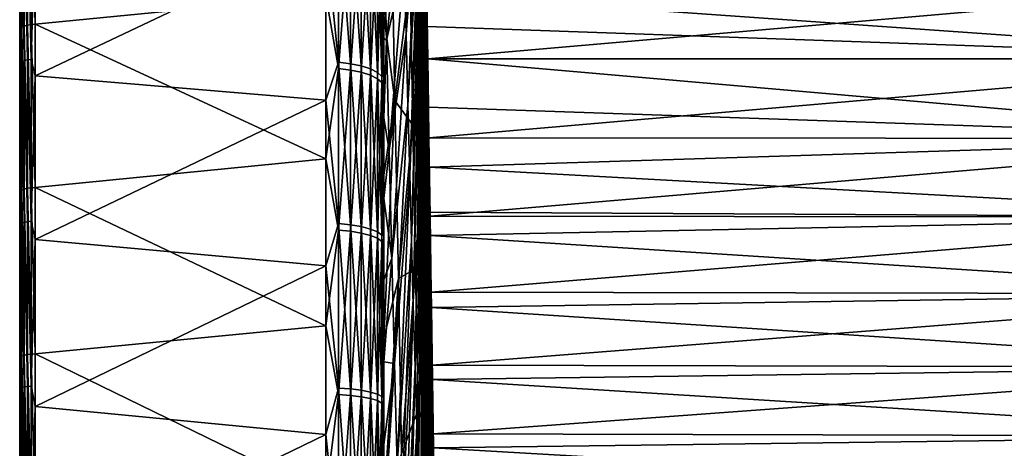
# Model space of a CAD drawing. Header units: metres. Extents: x 59 to 125, y -85 to 130.
# Tile 95 of 125: x 59 to 92, y 15 to 29. Entities that reach past the tile are written whole.
import ezdxf

# ---------------------------------------------------------------- set-up
doc = ezdxf.new("R2010")
doc.units = ezdxf.units.M
doc.layers.add('solid_20664500_510', color=7, linetype='CONTINUOUS')

msp = doc.modelspace()

# ---------------------------------------------------------------- linework, layer by layer
at = {"layer": 'solid_20664500_510'}
for points in [[(59, -84.409424, -3.91487), (59, 84.322739, -2.001503), (59, 84.13282, -6)], [(59, -84.156242, 7.616004), (59, 84.13282, 6), (59, 84.322739, 2.001503)], [(59, -84.47979, 1.854876), (59, 84.322739, 2.001503), (59, 84.322739, -2.001503)], [(59, -84.409424, -3.91487), (59, -84.47979, 1.854876), (59, 84.322739, -2.001503)], [(59, -84.47979, 1.854876), (59, -84.156242, 7.616004), (59, 84.322739, 2.001503)], [(59, -84.156242, 7.616004), (59, 84.286781, 6), (59, 84.13282, 6)], [(59, -84.156242, 7.616004), (59, 83.689125, 11.679234), (59, 84.286781, 6)], [(59, -83.945496, -9.666027), (59, -84.409424, -3.91487), (59, 84.13282, -6)], [(59, 83.761658, -11.147238), (59, -83.945496, -9.666027), (59, 84.13282, -6)], [(59, 83.761658, -11.147238), (59, -83.090202, -15.371926), (59, -83.945496, -9.666027)], [(59, 83.761658, -11.147238), (59, 82.92157, -16.257021), (59, -83.090202, -15.371926)], [(59, -83.440323, 13.341345), (59, 82.708145, 17.310068), (59, 83.689125, 11.679234)], [(59, -84.156242, 7.616004), (59, -83.440323, 13.341345), (59, 83.689125, 11.679234)], [(59, 82.92157, -16.257021), (59, -81.84742, -21.006577), (59, -83.090202, -15.371926)], [(59, 82.92157, -16.257021), (59, 81.770096, -21.305588), (59, -81.84742, -21.006577)], [(59, -82.335411, 19.004166), (59, 81.348839, 22.861376), (59, 82.708145, 17.310068)], [(59, -83.440323, 13.341345), (59, -82.335411, 19.004166), (59, 82.708145, 17.310068)], [(59, 81.770096, -21.305588), (59, 80.311546, -26.27416), (59, -81.84742, -21.006577)], [(59, -80.846519, 24.578777), (59, 79.617401, 28.308084), (59, 81.348839, 22.861376)], [(59, -82.335411, 19.004166), (59, -80.846519, 24.578777), (59, 81.348839, 22.861376)], [(59, 80.311546, -26.27416), (59, -80.222954, -26.543423), (59, -81.84742, -21.006577)], [(59, 80.311546, -26.27416), (59, 78.551414, -31.144053), (59, -80.222954, -26.543423)], [(59, -78.980637, 30.038904), (59, 77.521919, 33.624859), (59, 79.617401, 28.308084)], [(59, -80.846519, 24.578777), (59, -78.980637, 30.038904), (59, 79.617401, 28.308084)], [(59, 78.551414, -31.144053), (59, -78.22448, -31.95636), (59, -80.222954, -26.543423)], [(59, 78.551414, -31.144053), (59, 76.496223, -35.897137), (59, -78.22448, -31.95636)], [(59, -76.746338, 35.359219), (59, 75.071724, 38.788055), (59, 77.521919, 33.624859)], [(59, -78.980637, 30.038904), (59, -76.746338, 35.359219), (59, 77.521919, 33.624859)], [(59, 76.496223, -35.897137), (59, -75.861443, -37.219902), (59, -78.22448, -31.95636)], [(59, 76.496223, -35.897137), (59, 74.155876, -40.511539), (59, -75.861443, -37.219902)], [(59, -74.155876, 40.511539), (59, 72.277977, 43.774075), (59, 75.071724, 38.788055)], [(59, -76.746338, 35.359219), (59, -74.155876, 40.511539), (59, 75.071724, 38.788055)], [(59, 74.155876, -40.511539), (59, -73.144615, -42.310078), (59, -75.861443, -37.219902)], [(59, 74.155876, -40.511539), (59, 71.219978, -45.475151), (59, -73.144615, -42.310078)], [(59, -71.250259, 45.427689), (59, 69.153564, 48.559875), (59, 72.277977, 43.774075)], [(59, -74.155876, 40.511539), (59, -71.250259, 45.427689), (59, 72.277977, 43.774075)], [(59, 71.219978, -45.475151), (59, -70.086571, -47.203266), (59, -73.144615, -42.310078)], [(59, 71.219978, -45.475151), (59, 67.950287, -50.229824), (59, -70.086571, -47.203266)], [(59, -68.016273, 50.14043), (59, 65.712936, 53.123337), (59, 69.153564, 48.559875)], [(59, -71.250259, 45.427689), (59, -68.016273, 50.14043), (59, 69.153564, 48.559875)], [(59, 67.950287, -50.229824), (59, -66.701706, -51.876377), (59, -70.086571, -47.203266)], [(59, 67.950287, -50.229824), (59, 64.363892, -54.750031), (59, -66.701706, -51.876377)], [(59, -64.471306, 54.623505), (59, 61.971931, 57.44352), (59, 65.712936, 53.123337)], [(59, -68.016273, 50.14043), (59, -64.471306, 54.623505), (59, 65.712936, 53.123337)], [(59, 64.363892, -54.750031), (59, -63.006004, -56.307388), (59, -66.701706, -51.876377)], [(59, 64.363892, -54.750031), (59, 60.477467, -59.014866), (59, -63.006004, -56.307388)], [(59, -60.63142, 58.856682), (59, 57.947212, 61.501198), (59, 61.971931, 57.44352)], [(59, -64.471306, 54.623505), (59, -60.63142, 58.856682), (59, 61.971931, 57.44352)], [(59, 60.477467, -59.014866), (59, -59.016754, -60.475624), (59, -63.006004, -56.307388)], [(59, 60.477467, -59.014866), (59, 56.309353, -63.00425), (59, -59.016754, -60.475624)], [(59, -56.514511, 62.82029), (59, 53.65723, 65.277695), (59, 57.947212, 61.501198)], [(59, -60.63142, 58.856682), (59, -56.514511, 62.82029), (59, 57.947212, 61.501198)], [(59, 56.309353, -63.00425), (59, -54.752045, -64.362175), (59, -59.016754, -60.475624)], [(59, 56.309353, -63.00425), (59, 51.87846, -66.700089), (59, -54.752045, -64.362175)], [(59, -52.138897, 66.496712), (59, 49.121811, 68.755539), (59, 53.65723, 65.277695)], [(59, -56.514511, 62.82029), (59, -52.138897, 66.496712), (59, 53.65723, 65.277695)], [(59, 51.87846, -66.700089), (59, -50.23188, -67.948761), (59, -54.752045, -64.362175)], [(59, 51.87846, -66.700089), (59, 47.205452, -70.085098), (59, -50.23188, -67.948761)], [(59, -47.52454, 69.869118), (59, 44.361935, 71.918686), (59, 49.121811, 68.755539)], [(59, -52.138897, 66.496712), (59, -47.52454, 69.869118), (59, 49.121811, 68.755539)], [(59, 47.205452, -70.085098), (59, -45.477566, -71.21846), (59, -50.23188, -67.948761)], [(59, 47.205452, -70.085098), (59, 42.312355, -73.143295), (59, -45.477566, -71.21846)], [(59, -42.692741, 72.921921), (59, 39.399311, 74.752739), (59, 44.361935, 71.918686)], [(59, -47.52454, 69.869118), (59, -42.692741, 72.921921), (59, 44.361935, 71.918686)], [(59, 42.312355, -73.143295), (59, -40.511539, -74.155876), (59, -45.477566, -71.21846)], [(59, 42.312355, -73.143295), (59, 37.222267, -75.860275), (59, -40.511539, -74.155876)], [(72.420227, 29.230194, -36.59404), (72.390495, 30.25741, -37.289204), (72.451759, 39.968552, -21.834921)], [(72.449699, 28.252588, -35.830673), (72.420227, 29.230194, -36.59404), (72.451759, 39.968552, -21.834921)], [(72.478767, 27.329107, -35.002632), (72.449699, 28.252588, -35.830673), (72.451759, 39.968552, -21.834921)], [(72.507309, 26.464022, -34.113743), (72.478767, 27.329107, -35.002632), (72.451759, 39.968552, -21.834921)], [(72.535187, 25.661327, -33.168114), (72.507309, 26.464022, -34.113743), (72.451759, 39.968552, -21.834921)], [(72.562279, 24.924732, -32.170113), (72.535187, 25.661327, -33.168114), (72.451759, 39.968552, -21.834921)], [(72.588448, 24.257643, -31.124352), (72.562279, 24.924732, -32.170113), (72.451759, 39.968552, -21.834921)], [(72.613571, 23.663137, -30.035662), (72.588448, 24.257643, -31.124352), (72.451759, 39.968552, -21.834921)], [(72.485001, 37.722847, -22.923294), (72.613571, 23.663137, -30.035662), (72.451759, 39.968552, -21.834921)], [(59, -37.665852, 75.641006), (59, 34.256104, 77.245033), (59, 39.399311, 74.752739)], [(59, -42.692741, 72.921921), (59, -37.665852, 75.641006), (59, 39.399311, 74.752739)], [(72.485001, 37.722847, -22.923294), (72.519699, 35.379112, -23.781483), (72.613571, 23.663137, -30.035662)], [(59, 37.222267, -75.860275), (59, -35.356632, -76.747551), (59, -40.511539, -74.155876)], [(59, 37.222267, -75.860275), (59, 31.958797, -78.22348), (59, -35.356632, -76.747551)], [(72.519699, 35.379112, -23.781483), (72.63755, 23.143967, -28.909075), (72.613571, 23.663137, -30.035662)], [(72.519699, 35.379112, -23.781483), (72.555489, 32.961163, -24.400749), (72.63755, 23.143967, -28.909075)], [(71.87088, 31.261114, -57.393871), (72.271713, 34.764469, -39.328632), (71.930122, 28.831091, -56.71014)], [(71.930122, 28.831091, -56.71014), (72.271713, 34.764469, -39.328632), (72.301109, 33.588238, -38.935032)], [(59.017467, 29.005932, 79.505295), (59.017467, 34.313911, 77.362724), (59, 34.256104, 77.245033)], [(59.068981, 34.369583, 77.471954), (59.017467, 34.313911, 77.362724), (59.068981, 29.053814, 79.618141)], [(59.068981, 29.053814, 79.618141), (59.017467, 34.313911, 77.362724), (59.017467, 29.005932, 79.505295)], [(59.068981, 34.369583, 77.471954), (59.150913, 29.095722, 79.714127), (59.150913, 34.418167, 77.564766)], [(59.068981, 34.369583, 77.471954), (59.068981, 29.053814, 79.618141), (59.150913, 29.095722, 79.714127)], [(59.150913, 34.418167, 77.564766), (59.257481, 29.12871, 79.786484), (59.257481, 34.456242, 77.634605)], [(59.150913, 34.418167, 77.564766), (59.150913, 29.095722, 79.714127), (59.257481, 29.12871, 79.786484)], [(59.257481, 34.456242, 77.634605), (59.381157, 29.150452, 79.830101), (59.381157, 34.481117, 77.676544)], [(59.257481, 34.456242, 77.634605), (59.257481, 29.12871, 79.786484), (59.381157, 29.150452, 79.830101)], [(59.381157, 34.481117, 77.676544), (59.513088, 29.159464, 79.841881), (59.513088, 34.4911, 77.687607)], [(59.381157, 34.481117, 77.676544), (59.381157, 29.150452, 79.830101), (59.513088, 29.159464, 79.841881)], [(69.240135, 30.123787, 79.210617), (59.513088, 34.4911, 77.687607), (59.513088, 29.159464, 79.841881)], [(59, -32.466976, 78.013931), (59, 28.956034, 79.384026), (59, 34.256104, 77.245033)], [(59.017467, 29.005932, 79.505295), (59, 34.256104, 77.245033), (59, 28.956034, 79.384026)], [(59, -37.665852, 75.641006), (59, -32.466976, 78.013931), (59, 34.256104, 77.245033)], [(71.812714, 33.732517, -57.908451), (71.272011, 28.611952, -75.611366), (71.18586, 32.338051, -76.260597)], [(71.812714, 33.732517, -57.908451), (71.87088, 31.261114, -57.393871), (71.272011, 28.611952, -75.611366)], [(72.563255, 33.813007, -22.564222), (72.651413, 27.857508, -23.299995), (72.649307, 28, -23.299999)], [(72.62085, 30.170858, -22.897322), (72.651413, 27.857508, -23.299995), (72.563255, 33.813007, -22.564222)], [(72.563255, 33.813007, -22.564222), (72.649307, 28, -23.299999), (72.57251, 33.188309, -22.714922)], [(59.257481, 33.261692, -78.153854), (59.381157, 33.280655, -78.19841), (59.381157, 27.983257, -80.246689)], [(59.513088, 32.796207, -78.418167), (59.381157, 27.983257, -80.246689), (59.381157, 33.280655, -78.19841)], [(71.930122, 28.831091, -56.71014), (72.301109, 33.588238, -38.935032), (71.990158, 26.454008, -55.8605)], [(71.990158, 26.454008, -55.8605), (72.301109, 33.588238, -38.935032), (72.330803, 32.441479, -38.46241)], [(59.017467, 27.866474, -79.911797), (59, 31.958797, -78.22348), (59.017467, 33.141766, -77.87207)], [(59.017467, 33.141766, -77.87207), (59.068981, 33.189705, -77.984711), (59.068981, 27.906784, -80.02739)], [(59.017467, 27.866474, -79.911797), (59.017467, 33.141766, -77.87207), (59.068981, 27.906784, -80.02739)], [(59.068981, 33.189705, -77.984711), (59.150913, 33.230644, -78.080902), (59.150913, 27.941206, -80.126106)], [(59.068981, 27.906784, -80.02739), (59.068981, 33.189705, -77.984711), (59.150913, 27.941206, -80.126106)], [(59.150913, 33.230644, -78.080902), (59.257481, 33.261692, -78.153854), (59.257481, 27.967312, -80.200958)], [(59.150913, 27.941206, -80.126106), (59.150913, 33.230644, -78.080902), (59.257481, 27.967312, -80.200958)], [(59.257481, 27.967312, -80.200958), (59.257481, 33.261692, -78.153854), (59.381157, 27.983257, -80.246689)], [(69.664322, 27.885309, -79.965805), (69.240135, 32.049908, -78.45105), (69.664322, 33.164165, -77.924698)], [(69.664322, 32.958645, 78.011848), (69.240135, 30.123787, 79.210617), (69.664322, 27.674425, 80.039032)], [(69.664322, 33.164165, -77.924698), (70.06707, 33.106968, -77.790314), (70.06707, 27.837217, -79.827896)], [(69.664322, 27.885309, -79.965805), (69.664322, 33.164165, -77.924698), (70.06707, 27.837217, -79.827896)], [(69.664322, 32.958645, 78.011848), (69.664322, 27.674425, 80.039032), (70.06707, 32.901802, 77.877312)], [(70.06707, 33.106968, -77.790314), (70.429466, 33.017498, -77.580078), (70.429466, 27.761988, -79.61216)], [(70.06707, 27.837217, -79.827896), (70.06707, 33.106968, -77.790314), (70.429466, 27.761988, -79.61216)], [(70.429466, 33.017498, -77.580078), (70.734901, 32.899853, -77.303658), (70.734901, 27.663069, -79.328499)], [(70.429466, 27.761988, -79.61216), (70.429466, 33.017498, -77.580078), (70.734901, 27.663069, -79.328499)], [(72.555489, 32.961163, -24.400749), (72.660263, 22.702526, -27.749798), (72.63755, 23.143967, -28.909075)], [(72.555489, 32.961163, -24.400749), (72.592026, 30.493071, -24.774881), (72.660263, 22.702526, -27.749798)], [(72.57251, 33.188309, -22.714922), (72.649307, 28, -23.299999), (72.628662, 29.395132, -23.25787)], [(59.513088, 32.796207, -78.418167), (59.513088, 27.434885, -80.450775), (59.381157, 27.983257, -80.246689)], [(69.240135, 32.049908, -78.45105), (59.513088, 27.434885, -80.450775), (59.513088, 32.796207, -78.418167)], [(69.664322, 27.674425, 80.039032), (70.06707, 27.626699, 79.900993), (70.06707, 32.901802, 77.877312)], [(70.06707, 32.901802, 77.877312), (70.06707, 27.626699, 79.900993), (70.429466, 32.812885, 77.666847)], [(70.06707, 27.626699, 79.900993), (70.429466, 27.552038, 79.685066), (70.429466, 32.812885, 77.666847)], [(70.429466, 32.812885, 77.666847), (70.429466, 27.552038, 79.685066), (70.734901, 32.695972, 77.390114)], [(70.429466, 27.552038, 79.685066), (70.734901, 27.453867, 79.401138), (70.734901, 32.695972, 77.390114)], [(70.734901, 32.899853, -77.303658), (70.969337, 32.759438, -76.973724), (70.969337, 27.545002, -78.989922)], [(70.734901, 27.663069, -79.328499), (70.734901, 32.899853, -77.303658), (70.969337, 27.545002, -78.989922)], [(70.734901, 32.695972, 77.390114), (70.734901, 27.453867, 79.401138), (70.969337, 32.556423, 77.059807)], [(70.969337, 32.759438, -76.973724), (71.122032, 32.602688, -76.605415), (71.122032, 27.413204, -78.611961)], [(70.969337, 27.545002, -78.989922), (70.969337, 32.759438, -76.973724), (71.122032, 27.413204, -78.611961)], [(70.734901, 27.453867, 79.401138), (70.969337, 27.336693, 79.062256), (70.969337, 32.556423, 77.059807)], [(70.969337, 32.556423, 77.059807), (70.969337, 27.336693, 79.062256), (71.122032, 32.400646, 76.691086)], [(70.969337, 27.336693, 79.062256), (71.122032, 27.205891, 78.683952), (71.122032, 32.400646, 76.691086)], [(71.185852, 28.696875, -77.704201), (71.122032, 27.413204, -78.611961), (71.122032, 32.602688, -76.605415)], [(71.185883, 31.33152, -76.678963), (71.185852, 28.696875, -77.704201), (71.122032, 32.602688, -76.605415)], [(71.185867, 29.463161, 77.416473), (71.122032, 32.400646, 76.691086), (71.122032, 27.205891, 78.683952)], [(71.272011, 28.611952, -75.611366), (71.185883, 31.33152, -76.678963), (71.18586, 32.338051, -76.260597)], [(71.558777, 26.604588, 68.874504), (71.439568, 32.619179, 69.557396), (71.185867, 29.463161, 77.416473)], [(72.066498, 30.660915, 50.905918), (71.439568, 32.619179, 69.557396), (71.558777, 26.604588, 68.874504)], [(71.990158, 26.454008, -55.8605), (72.330803, 32.441479, -38.46241), (72.050713, 24.141172, -54.848995)], [(72.050713, 24.141172, -54.848995), (72.330803, 32.441479, -38.46241), (72.360641, 31.329489, -37.912956)], [(69.240135, 32.049908, -78.45105), (69.240135, 26.621502, -80.455322), (59.513088, 27.434885, -80.450775)], [(69.664322, 27.885309, -79.965805), (69.240135, 26.621502, -80.455322), (69.240135, 32.049908, -78.45105)], [(59, 31.958797, -78.22348), (59, -30.03651, -78.981544), (59, -35.356632, -76.747551)], [(59, 31.958797, -78.22348), (59, 26.545925, -80.22213), (59, -30.03651, -78.981544)], [(59.017467, 27.866474, -79.911797), (59, 26.545925, -80.22213), (59, 31.958797, -78.22348)], [(71.272011, 28.611952, -75.611366), (71.185852, 28.696875, -77.704201), (71.185883, 31.33152, -76.678963)], [(72.050713, 24.141172, -54.848995), (72.360641, 31.329489, -37.912956), (72.111481, 21.903584, -53.680439)], [(72.111481, 21.903584, -53.680439), (72.360641, 31.329489, -37.912956), (72.390495, 30.25741, -37.289204)], [(71.87088, 31.261114, -57.393871), (71.360283, 24.931269, -74.702293), (71.272011, 28.611952, -75.611366)], [(71.87088, 31.261114, -57.393871), (71.930122, 28.831091, -56.71014), (71.360283, 24.931269, -74.702293)], [(72.160423, 25.783794, 50.114491), (72.066498, 30.660915, 50.905918), (71.558777, 26.604588, 68.874504)], [(72.160423, 25.783794, 50.114491), (72.478874, 30.45723, 32.311218), (72.066498, 30.660915, 50.905918)], [(72.478874, 30.45723, 32.311218), (72.54821, 26.747589, 31.526745), (72.588463, 30.733776, 24.749474)], [(72.54821, 26.747589, 31.526745), (72.628922, 28, 24.9), (72.588463, 30.733776, 24.749474)], [(72.649307, 28, 23.299999), (72.588463, 30.733776, 24.749474), (72.628922, 28, 24.9)], [(72.649307, 28, 23.299999), (72.615196, 30.304451, 23.185768), (72.588463, 30.733776, 24.749474)], [(72.6138, 30.647049, 22.84717), (72.652985, 28, 23), (103.25, 30.670137, 22.844482)], [(72.6138, 30.647049, 22.84717), (72.615196, 30.304451, 23.185768), (72.649307, 28, 23.299999)], [(72.6138, 30.647049, 22.84717), (72.649307, 28, 23.299999), (72.652985, 28, 23)], [(72.62085, 30.170858, -22.897322), (103.25, 30.670137, -22.844482), (103.25, 28, -23)], [(72.652985, 28, 23), (103.25, 28, 23), (103.25, 30.670137, 22.844482)], [(72.160423, 25.783794, 50.114491), (72.54821, 26.747589, 31.526745), (72.478874, 30.45723, 32.311218)], [(72.592026, 30.493071, -24.774881), (72.681602, 22.340858, -26.563183), (72.660263, 22.702526, -27.749798)], [(72.592026, 30.493071, -24.774881), (72.628922, 28, -24.9), (72.681602, 22.340858, -26.563183)], [(72.651413, 27.857508, -23.299995), (72.628922, 28, -24.9), (72.592026, 30.493071, -24.774881)], [(72.649307, 28, -23.299999), (72.651413, 27.857508, -23.299995), (72.592026, 30.493071, -24.774881)], [(72.628662, 29.395132, -23.25787), (72.649307, 28, -23.299999), (72.592026, 30.493071, -24.774881)], [(69.240135, 24.648037, 81.081673), (69.240135, 30.123787, 79.210617), (59.513088, 29.159464, 79.841881)], [(69.664322, 27.674425, 80.039032), (69.240135, 30.123787, 79.210617), (69.240135, 24.648037, 81.081673)], [(72.111481, 21.903584, -53.680439), (72.390495, 30.25741, -37.289204), (72.172188, 19.751888, -52.36039)], [(72.172188, 19.751888, -52.36039), (72.390495, 30.25741, -37.289204), (72.420227, 29.230194, -36.59404)], [(72.636879, 29.087734, -22.974264), (72.651413, 27.857508, -23.299995), (72.62085, 30.170858, -22.897322)], [(72.636879, 29.087734, -22.974264), (72.62085, 30.170858, -22.897322), (103.25, 28, -23)], [(71.18586, 24.110891, 79.246872), (71.185867, 29.463161, 77.416473), (71.122032, 27.205891, 78.683952)], [(71.558777, 26.604588, 68.874504), (71.185867, 29.463161, 77.416473), (71.18586, 24.110891, 79.246872)], [(59.017467, 23.565264, 81.284157), (59.017467, 29.005932, 79.505295), (59, 28.956034, 79.384026)], [(59.068981, 29.053814, 79.618141), (59.017467, 29.005932, 79.505295), (59.068981, 23.60512, 81.400063)], [(59.068981, 23.60512, 81.400063), (59.017467, 29.005932, 79.505295), (59.017467, 23.565264, 81.284157)], [(59.068981, 29.053814, 79.618141), (59.150913, 23.640148, 81.498756), (59.150913, 29.095722, 79.714127)], [(59.068981, 29.053814, 79.618141), (59.068981, 23.60512, 81.400063), (59.150913, 23.640148, 81.498756)], [(59.150913, 29.095722, 79.714127), (59.257481, 23.667885, 81.573257), (59.257481, 29.12871, 79.786484)], [(59.150913, 29.095722, 79.714127), (59.150913, 23.640148, 81.498756), (59.257481, 23.667885, 81.573257)], [(59.257481, 29.12871, 79.786484), (59.381157, 23.686378, 81.618309), (59.381157, 29.150452, 79.830101)], [(59.257481, 29.12871, 79.786484), (59.257481, 23.667885, 81.573257), (59.381157, 23.686378, 81.618309)], [(59.381157, 29.150452, 79.830101), (59.513088, 23.694372, 81.630737), (59.513088, 29.159464, 79.841881)], [(59.381157, 29.150452, 79.830101), (59.381157, 23.686378, 81.618309), (59.513088, 23.694372, 81.630737)], [(69.240135, 24.648037, 81.081673), (59.513088, 29.159464, 79.841881), (59.513088, 23.694372, 81.630737)], [(72.172188, 19.751888, -52.36039), (72.420227, 29.230194, -36.59404), (72.232544, 17.696318, -50.895126)], [(72.232544, 17.696318, -50.895126), (72.420227, 29.230194, -36.59404), (72.449699, 28.252588, -35.830673)], [(72.636879, 29.087734, -22.974264), (72.652985, 28, -23), (72.651413, 27.857508, -23.299995)], [(72.636879, 29.087734, -22.974264), (103.25, 28, -23), (72.652985, 28, -23)], [(59, -27.119261, 80.030136), (59, 23.523594, 81.159828), (59, 28.956034, 79.384026)], [(59.017467, 23.565264, 81.284157), (59, 28.956034, 79.384026), (59, 23.523594, 81.159828)], [(59, -32.466976, 78.013931), (59, -27.119261, 80.030136), (59, 28.956034, 79.384026)], [(71.185852, 28.696875, -77.704201), (71.185875, 26.027752, -78.63784), (71.122032, 27.413204, -78.611961)], [(71.272011, 28.611952, -75.611366), (71.185875, 26.027752, -78.63784), (71.185852, 28.696875, -77.704201)], [(71.930122, 28.831091, -56.71014), (71.449951, 21.322075, -73.54155), (71.360283, 24.931269, -74.702293)], [(71.930122, 28.831091, -56.71014), (71.990158, 26.454008, -55.8605), (71.449951, 21.322075, -73.54155)], [(71.360283, 24.931269, -74.702293), (71.185875, 26.027752, -78.63784), (71.272011, 28.611952, -75.611366)], [(72.232544, 17.696318, -50.895126), (72.449699, 28.252588, -35.830673), (72.292252, 15.746651, -49.291615)], [(72.292252, 15.746651, -49.291615), (72.449699, 28.252588, -35.830673), (72.478767, 27.329107, -35.002632)], [(59.017467, 22.466726, -81.59462), (59, 26.545925, -80.22213), (59.017467, 27.866474, -79.911797)], [(59.017467, 27.866474, -79.911797), (59.068981, 27.906784, -80.02739), (59.068981, 22.499226, -81.712646)], [(59.017467, 22.466726, -81.59462), (59.017467, 27.866474, -79.911797), (59.068981, 22.499226, -81.712646)], [(59.068981, 27.906784, -80.02739), (59.150913, 27.941206, -80.126106), (59.150913, 22.526978, -81.813438)], [(59.068981, 22.499226, -81.712646), (59.068981, 27.906784, -80.02739), (59.150913, 22.526978, -81.813438)], [(59.150913, 27.941206, -80.126106), (59.257481, 27.967312, -80.200958), (59.257481, 22.548023, -81.889877)], [(59.150913, 22.526978, -81.813438), (59.150913, 27.941206, -80.126106), (59.257481, 22.548023, -81.889877)], [(59.257481, 27.967312, -80.200958), (59.381157, 27.983257, -80.246689), (59.381157, 22.560879, -81.936562)], [(59.257481, 22.548023, -81.889877), (59.257481, 27.967312, -80.200958), (59.381157, 22.560879, -81.936562)], [(59.513088, 27.434885, -80.450775), (59.381157, 22.560879, -81.936562), (59.381157, 27.983257, -80.246689)], [(69.664322, 22.481911, -81.649765), (69.240135, 26.621502, -80.455322), (69.664322, 27.885309, -79.965805)], [(69.664322, 27.885309, -79.965805), (70.06707, 27.837217, -79.827896), (70.06707, 22.443138, -81.508949)], [(69.664322, 22.481911, -81.649765), (69.664322, 27.885309, -79.965805), (70.06707, 22.443138, -81.508949)], [(70.06707, 27.837217, -79.827896), (70.429466, 27.761988, -79.61216), (70.429466, 22.382486, -81.288673)], [(70.06707, 22.443138, -81.508949), (70.06707, 27.837217, -79.827896), (70.429466, 22.382486, -81.288673)], [(70.429466, 27.761988, -79.61216), (70.734901, 27.663069, -79.328499), (70.734901, 22.302734, -80.999039)], [(70.429466, 22.382486, -81.288673), (70.429466, 27.761988, -79.61216), (70.734901, 22.302734, -80.999039)], [(72.54821, 26.747589, 31.526745), (72.613281, 23.100794, 30.488337), (72.628922, 28, 24.9)], [(72.613281, 23.100794, 30.488337), (72.651428, 26.479511, 24.853552), (72.628922, 28, 24.9)], [(72.628922, 28, -24.9), (72.651421, 26.479986, -24.853582), (72.681602, 22.340858, -26.563183)], [(72.651413, 27.857508, -23.299995), (72.651421, 26.479986, -24.853582), (72.628922, 28, -24.9)], [(72.651634, 27.842949, 23.2995), (72.628922, 28, 24.9), (72.651428, 26.479511, 24.853552)], [(72.651634, 27.842949, 23.2995), (72.649307, 28, 23.299999), (72.628922, 28, 24.9)], [(72.652985, 28, 23), (72.649307, 28, 23.299999), (72.651634, 27.842949, 23.2995)], [(72.652985, 28, -23), (72.681198, 25.84557, -23.199978), (72.651413, 27.857508, -23.299995)], [(72.681198, 25.84557, -23.199978), (72.651421, 26.479986, -24.853582), (72.651413, 27.857508, -23.299995)], [(72.687737, 25.403719, 23.154903), (72.651634, 27.842949, 23.2995), (72.651428, 26.479511, 24.853552)], [(72.652985, 28, 23), (72.651634, 27.842949, 23.2995), (72.687737, 25.403719, 23.154903)], [(72.676888, 26.385069, -22.943233), (72.681198, 25.84557, -23.199978), (72.652985, 28, -23)], [(72.692162, 25.352798, 22.847151), (72.652985, 28, 23), (72.687737, 25.403719, 23.154903)], [(103.25, 25.329863, -22.844482), (72.652985, 28, -23), (103.25, 28, -23)], [(72.676888, 26.385069, -22.943233), (72.652985, 28, -23), (103.25, 25.329863, -22.844482)], [(72.692162, 25.352798, 22.847151), (103.25, 28, 23), (72.652985, 28, 23)], [(72.692162, 25.352798, 22.847151), (103.25, 25.329863, 22.844482), (103.25, 28, 23)], [(59.513088, 27.434885, -80.450775), (59.513088, 21.948727, -82.117317), (59.381157, 22.560879, -81.936562)], [(69.240135, 26.621502, -80.455322), (59.513088, 21.948727, -82.117317), (59.513088, 27.434885, -80.450775)], [(69.664322, 27.674425, 80.039032), (69.240135, 24.648037, 81.081673), (69.664322, 22.266607, 81.70874)], [(69.664322, 27.674425, 80.039032), (69.664322, 22.266607, 81.70874), (70.06707, 27.626699, 79.900993)], [(69.664322, 22.266607, 81.70874), (70.06707, 22.228207, 81.567825), (70.06707, 27.626699, 79.900993)], [(70.06707, 27.626699, 79.900993), (70.06707, 22.228207, 81.567825), (70.429466, 27.552038, 79.685066)], [(70.06707, 22.228207, 81.567825), (70.429466, 22.168135, 81.347389), (70.429466, 27.552038, 79.685066)], [(70.429466, 27.552038, 79.685066), (70.429466, 22.168135, 81.347389), (70.734901, 27.453867, 79.401138)], [(70.429466, 22.168135, 81.347389), (70.734901, 22.089148, 81.057541), (70.734901, 27.453867, 79.401138)], [(70.734901, 27.663069, -79.328499), (70.969337, 27.545002, -78.989922), (70.969337, 22.207546, -80.653328)], [(70.734901, 22.302734, -80.999039), (70.734901, 27.663069, -79.328499), (70.969337, 22.207546, -80.653328)], [(70.734901, 27.453867, 79.401138), (70.734901, 22.089148, 81.057541), (70.969337, 27.336693, 79.062256)], [(70.969337, 27.545002, -78.989922), (71.122032, 27.413204, -78.611961), (71.122032, 22.101286, -80.267418)], [(70.969337, 22.207546, -80.653328), (70.969337, 27.545002, -78.989922), (71.122032, 22.101286, -80.267418)], [(71.185867, 23.328932, -79.480537), (71.122032, 22.101286, -80.267418), (71.122032, 27.413204, -78.611961)], [(71.185875, 26.027752, -78.63784), (71.185867, 23.328932, -79.480537), (71.122032, 27.413204, -78.611961)], [(70.734901, 22.089148, 81.057541), (70.969337, 21.994871, 80.711586), (70.969337, 27.336693, 79.062256)], [(70.969337, 27.336693, 79.062256), (70.969337, 21.994871, 80.711586), (71.122032, 27.205891, 78.683952)], [(70.969337, 21.994871, 80.711586), (71.122032, 21.889629, 80.325394), (71.122032, 27.205891, 78.683952)], [(71.18586, 24.110891, 79.246872), (71.122032, 27.205891, 78.683952), (71.122032, 21.889629, 80.325394)], [(72.292252, 15.746651, -49.291615), (72.478767, 27.329107, -35.002632), (72.351036, 13.912161, -47.557484)], [(72.351036, 13.912161, -47.557484), (72.478767, 27.329107, -35.002632), (72.507309, 26.464022, -34.113743)], [(72.249214, 20.970976, 48.996296), (72.54821, 26.747589, 31.526745), (72.160423, 25.783794, 50.114491)], [(72.249214, 20.970976, 48.996296), (72.613281, 23.100794, 30.488337), (72.54821, 26.747589, 31.526745)], [(59, 26.545925, -80.22213), (59, -24.576248, -80.84729), (59, -30.03651, -78.981544)], [(59, 26.545925, -80.22213), (59, 21.009127, -81.846764), (59, -24.576248, -80.84729)], [(59.017467, 22.466726, -81.59462), (59, 21.009127, -81.846764), (59, 26.545925, -80.22213)], [(69.240135, 26.621502, -80.455322), (69.240135, 21.068975, -82.08448), (59.513088, 21.948727, -82.117317)], [(69.664322, 22.481911, -81.649765), (69.240135, 21.068975, -82.08448), (69.240135, 26.621502, -80.455322)], [(71.558777, 26.604588, 68.874504), (71.18586, 24.110891, 79.246872), (71.18586, 18.64603, 80.70768)], [(71.672195, 20.648092, 67.796013), (71.558777, 26.604588, 68.874504), (71.18586, 18.64603, 80.70768)], [(71.990158, 26.454008, -55.8605), (71.540581, 17.801552, -72.134666), (71.449951, 21.322075, -73.54155)], [(71.990158, 26.454008, -55.8605), (72.050713, 24.141172, -54.848995), (71.540581, 17.801552, -72.134666)], [(72.160423, 25.783794, 50.114491), (71.558777, 26.604588, 68.874504), (71.672195, 20.648092, 67.796013)], [(72.351036, 13.912161, -47.557484), (72.507309, 26.464022, -34.113743), (72.408615, 12.201573, -45.700985)], [(72.408615, 12.201573, -45.700985), (72.507309, 26.464022, -34.113743), (72.535187, 25.661327, -33.168114)], [(72.613281, 23.100794, 30.488337), (72.66954, 25.256048, 24.748343), (72.651428, 26.479511, 24.853552)], [(72.651421, 26.479986, -24.853582), (72.670174, 25.21327, -24.743568), (72.681602, 22.340858, -26.563183)], [(72.71814, 23.349871, -22.831282), (72.670174, 25.21327, -24.743568), (72.651421, 26.479986, -24.853582)], [(72.681198, 25.84557, -23.199978), (72.71814, 23.349871, -22.831282), (72.651421, 26.479986, -24.853582)], [(72.687737, 25.403719, 23.154903), (72.651428, 26.479511, 24.853552), (72.66954, 25.256048, 24.748343)], [(72.676888, 26.385069, -22.943233), (72.71814, 23.349871, -22.831282), (72.681198, 25.84557, -23.199978)], [(72.706673, 24.372501, -22.712139), (72.71814, 23.349871, -22.831282), (72.676888, 26.385069, -22.943233)], [(72.706673, 24.372501, -22.712139), (72.676888, 26.385069, -22.943233), (103.25, 25.329863, -22.844482)], [(71.360283, 24.931269, -74.702293), (71.185867, 23.328932, -79.480537), (71.185875, 26.027752, -78.63784)], [(72.249214, 20.970976, 48.996296), (72.160423, 25.783794, 50.114491), (71.672195, 20.648092, 67.796013)], [(72.408615, 12.201573, -45.700985), (72.535187, 25.661327, -33.168114), (72.464714, 10.623026, -43.730946)], [(72.464714, 10.623026, -43.730946), (72.535187, 25.661327, -33.168114), (72.562279, 24.924732, -32.170113)], [(72.7257, 22.83923, 22.721317), (72.687737, 25.403719, 23.154903), (72.66954, 25.256048, 24.748343)], [(72.692162, 25.352798, 22.847151), (72.687737, 25.403719, 23.154903), (72.7257, 22.83923, 22.721317)], [(72.613281, 23.100794, 30.488337), (72.709663, 22.545151, 24.29516), (72.66954, 25.256048, 24.748343)], [(72.7257, 22.83923, 22.721317), (72.66954, 25.256048, 24.748343), (72.709663, 22.545151, 24.29516)], [(72.670174, 25.21327, -24.743568), (72.701477, 22.060633, -25.354717), (72.681602, 22.340858, -26.563183)], [(72.670174, 25.21327, -24.743568), (72.710907, 22.461422, -24.276205), (72.701477, 22.060633, -25.354717)], [(72.75544, 20.829746, -22.169281), (72.710907, 22.461422, -24.276205), (72.670174, 25.21327, -24.743568)], [(72.725426, 22.857435, -22.725327), (72.75544, 20.829746, -22.169281), (72.670174, 25.21327, -24.743568)], [(72.71814, 23.349871, -22.831282), (72.725426, 22.857435, -22.725327), (72.670174, 25.21327, -24.743568)], [(72.692162, 25.352798, 22.847151), (72.7257, 22.83923, 22.721317), (72.730949, 22.732544, 22.3887)], [(72.692162, 25.352798, 22.847151), (72.730949, 22.732544, 22.3887), (103.25, 25.329863, 22.844482)], [(72.706673, 24.372501, -22.712139), (103.25, 25.329863, -22.844482), (103.25, 22.695835, -22.380032)], [(72.730949, 22.732544, 22.3887), (103.25, 22.695835, 22.380032), (103.25, 25.329863, 22.844482)], [(71.449951, 21.322075, -73.54155), (71.185867, 23.328932, -79.480537), (71.360283, 24.931269, -74.702293)], [(72.464714, 10.623026, -43.730946), (72.562279, 24.924732, -32.170113), (72.519066, 9.184027, -41.656738)], [(72.519066, 9.184027, -41.656738), (72.562279, 24.924732, -32.170113), (72.588448, 24.257643, -31.124352)], [(69.240135, 19.057367, 82.574699), (69.240135, 24.648037, 81.081673), (59.513088, 23.694372, 81.630737)], [(69.664322, 22.266607, 81.70874), (69.240135, 24.648037, 81.081673), (69.240135, 19.057367, 82.574699)], [(71.18586, 18.64603, 80.70768), (71.18586, 24.110891, 79.246872), (71.122032, 21.889629, 80.325394)], [(72.050713, 24.141172, -54.848995), (71.631752, 14.386452, -70.488327), (71.540581, 17.801552, -72.134666)], [(72.050713, 24.141172, -54.848995), (72.111481, 21.903584, -53.680439), (71.631752, 14.386452, -70.488327)], [(72.519066, 9.184027, -41.656738), (72.588448, 24.257643, -31.124352), (72.571411, 7.891419, -39.488224)], [(72.571411, 7.891419, -39.488224), (72.588448, 24.257643, -31.124352), (72.613571, 23.663137, -30.035662)], [(72.706673, 24.372501, -22.712139), (72.725426, 22.857435, -22.725327), (72.71814, 23.349871, -22.831282)], [(72.728912, 22.87019, -22.420639), (72.725426, 22.857435, -22.725327), (72.706673, 24.372501, -22.712139)], [(72.728912, 22.87019, -22.420639), (72.706673, 24.372501, -22.712139), (103.25, 22.695835, -22.380032)], [(59.017467, 18.016794, 82.691177), (59.017467, 23.565264, 81.284157), (59, 23.523594, 81.159828)], [(59, -21.647261, 81.680305), (59, 17.983908, 82.564262), (59, 23.523594, 81.159828)], [(59.017467, 18.016794, 82.691177), (59, 23.523594, 81.159828), (59, 17.983908, 82.564262)], [(59, -27.119261, 80.030136), (59, -21.647261, 81.680305), (59, 23.523594, 81.159828)], [(59.068981, 23.60512, 81.400063), (59.017467, 23.565264, 81.284157), (59.068981, 18.048429, 82.809578)], [(59.068981, 18.048429, 82.809578), (59.017467, 23.565264, 81.284157), (59.017467, 18.016794, 82.691177)], [(59.068981, 23.60512, 81.400063), (59.150913, 18.076406, 82.910477), (59.150913, 23.640148, 81.498756)], [(59.068981, 23.60512, 81.400063), (59.068981, 18.048429, 82.809578), (59.150913, 18.076406, 82.910477)], [(59.150913, 23.640148, 81.498756), (59.257481, 18.098755, 82.986748), (59.257481, 23.667885, 81.573257)], [(59.150913, 23.640148, 81.498756), (59.150913, 18.076406, 82.910477), (59.257481, 18.098755, 82.986748)], [(59.257481, 23.667885, 81.573257), (59.381157, 18.113907, 83.033005), (59.381157, 23.686378, 81.618309)], [(59.257481, 23.667885, 81.573257), (59.257481, 18.098755, 82.986748), (59.381157, 18.113907, 83.033005)], [(59.381157, 23.686378, 81.618309), (59.513088, 18.120836, 83.045982), (59.513088, 23.694372, 81.630737)], [(59.381157, 23.686378, 81.618309), (59.381157, 18.113907, 83.033005), (59.513088, 18.120836, 83.045982)], [(69.240135, 19.057367, 82.574699), (59.513088, 23.694372, 81.630737), (59.513088, 18.120836, 83.045982)], [(72.571411, 7.891419, -39.488224), (72.613571, 23.663137, -30.035662), (72.621506, 6.751353, -37.235725)], [(72.621506, 6.751353, -37.235725), (72.613571, 23.663137, -30.035662), (72.63755, 23.143967, -28.909075)], [(71.185867, 23.328932, -79.480537), (71.18586, 20.602818, -80.230537), (71.122032, 22.101286, -80.267418)], [(71.449951, 21.322075, -73.54155), (71.18586, 20.602818, -80.230537), (71.185867, 23.328932, -79.480537)], [(72.332466, 16.24432, 47.556408), (72.613281, 23.100794, 30.488337), (72.249214, 20.970976, 48.996296)], [(72.332466, 16.24432, 47.556408), (72.67379, 19.534203, 29.200935), (72.613281, 23.100794, 30.488337)], [(72.613281, 23.100794, 30.488337), (72.67379, 19.534203, 29.200935), (72.709663, 22.545151, 24.29516)], [(72.621506, 6.751353, -37.235725), (72.63755, 23.143967, -28.909075), (72.669106, 5.76925, -34.909954)], [(72.669106, 5.76925, -34.909954), (72.63755, 23.143967, -28.909075), (72.660263, 22.702526, -27.749798)], [(72.762703, 20.33919, 22.004557), (72.7257, 22.83923, 22.721317), (72.709663, 22.545151, 24.29516)], [(72.740448, 22.090563, -22.227879), (72.725426, 22.857435, -22.725327), (72.728912, 22.87019, -22.420639)], [(72.740448, 22.090563, -22.227879), (72.75544, 20.829746, -22.169281), (72.725426, 22.857435, -22.725327)], [(72.730949, 22.732544, 22.3887), (72.7257, 22.83923, 22.721317), (72.762703, 20.33919, 22.004557)], [(72.740448, 22.090563, -22.227879), (72.728912, 22.87019, -22.420639), (103.25, 22.695835, -22.380032)], [(59.017467, 16.966637, -82.913017), (59, 21.009127, -81.846764), (59.017467, 22.466726, -81.59462)], [(59.017467, 22.466726, -81.59462), (59.068981, 22.499226, -81.712646), (59.068981, 16.991179, -83.032959)], [(59.017467, 16.966637, -82.913017), (59.017467, 22.466726, -81.59462), (59.068981, 16.991179, -83.032959)], [(59.068981, 22.499226, -81.712646), (59.150913, 22.526978, -81.813438), (59.150913, 17.012136, -83.135376)], [(59.068981, 16.991179, -83.032959), (59.068981, 22.499226, -81.712646), (59.150913, 17.012136, -83.135376)], [(59.150913, 22.526978, -81.813438), (59.257481, 22.548023, -81.889877), (59.257481, 17.02803, -83.213043)], [(59.150913, 17.012136, -83.135376), (59.150913, 22.526978, -81.813438), (59.257481, 17.02803, -83.213043)], [(59.257481, 22.548023, -81.889877), (59.381157, 22.560879, -81.936562), (59.381157, 17.037739, -83.26049)], [(59.257481, 17.02803, -83.213043), (59.257481, 22.548023, -81.889877), (59.381157, 17.037739, -83.26049)], [(59.513088, 21.948727, -82.117317), (59.381157, 17.037739, -83.26049), (59.381157, 22.560879, -81.936562)], [(69.664322, 16.978104, -82.969055), (69.240135, 21.068975, -82.08448), (69.664322, 22.481911, -81.649765)], [(69.664322, 22.481911, -81.649765), (70.06707, 22.443138, -81.508949), (70.06707, 16.948822, -82.825966)], [(69.664322, 16.978104, -82.969055), (69.664322, 22.481911, -81.649765), (70.06707, 16.948822, -82.825966)], [(70.06707, 22.443138, -81.508949), (70.429466, 22.382486, -81.288673), (70.429466, 16.903019, -82.602135)], [(70.06707, 16.948822, -82.825966), (70.06707, 22.443138, -81.508949), (70.429466, 16.903019, -82.602135)], [(72.713989, 4.949783, -32.521969), (72.660263, 22.702526, -27.749798), (72.681602, 22.340858, -26.563183)], [(72.669106, 5.76925, -34.909954), (72.660263, 22.702526, -27.749798), (72.713989, 4.949783, -32.521969)], [(72.67379, 19.534203, 29.200935), (72.74881, 19.900698, 23.545937), (72.709663, 22.545151, 24.29516)], [(72.710907, 22.461422, -24.276205), (72.719833, 21.858122, -24.130619), (72.701477, 22.060633, -25.354717)], [(72.762703, 20.33919, 22.004557), (72.709663, 22.545151, 24.29516), (72.74881, 19.900698, 23.545937)], [(72.791359, 18.402657, -21.231726), (72.719833, 21.858122, -24.130619), (72.710907, 22.461422, -24.276205)], [(72.75544, 20.829746, -22.169281), (72.791359, 18.402657, -21.231726), (72.710907, 22.461422, -24.276205)], [(72.730949, 22.732544, 22.3887), (72.762703, 20.33919, 22.004557), (72.768646, 20.185745, 21.631861)], [(72.730949, 22.732544, 22.3887), (72.768646, 20.185745, 21.631861), (103.25, 22.695835, 22.380032)], [(72.740448, 22.090563, -22.227879), (103.25, 22.695835, -22.380032), (103.25, 20.133537, -21.61293)], [(72.768646, 20.185745, 21.631861), (103.25, 20.133537, 21.61293), (103.25, 22.695835, 22.380032)], [(69.664322, 22.266607, 81.70874), (69.240135, 19.057367, 82.574699), (69.664322, 16.759342, 83.013519)], [(69.664322, 22.266607, 81.70874), (69.664322, 16.759342, 83.013519), (70.06707, 22.228207, 81.567825)], [(69.664322, 16.759342, 83.013519), (70.06707, 16.730438, 82.870361), (70.06707, 22.228207, 81.567825)], [(70.06707, 22.228207, 81.567825), (70.06707, 16.730438, 82.870361), (70.429466, 22.168135, 81.347389)], [(70.06707, 16.730438, 82.870361), (70.429466, 16.685225, 82.6464), (70.429466, 22.168135, 81.347389)], [(70.429466, 22.382486, -81.288673), (70.734901, 22.302734, -80.999039), (70.734901, 16.842791, -82.307816)], [(70.429466, 16.903019, -82.602135), (70.429466, 22.382486, -81.288673), (70.734901, 16.842791, -82.307816)], [(70.429466, 22.168135, 81.347389), (70.429466, 16.685225, 82.6464), (70.734901, 22.089148, 81.057541)], [(70.429466, 16.685225, 82.6464), (70.734901, 16.625774, 82.351921), (70.734901, 22.089148, 81.057541)], [(70.734901, 22.302734, -80.999039), (70.969337, 22.207546, -80.653328), (70.969337, 16.770906, -81.95652)], [(70.734901, 16.842791, -82.307816), (70.734901, 22.302734, -80.999039), (70.969337, 16.770906, -81.95652)], [(70.734901, 22.089148, 81.057541), (70.734901, 16.625774, 82.351921), (70.969337, 21.994871, 80.711586)], [(70.969337, 22.207546, -80.653328), (71.122032, 22.101286, -80.267418), (71.122032, 16.690659, -81.564369)], [(70.969337, 16.770906, -81.95652), (70.969337, 22.207546, -80.653328), (71.122032, 16.690659, -81.564369)], [(71.185883, 17.852213, -80.886574), (71.122032, 16.690659, -81.564369), (71.122032, 22.101286, -80.267418)], [(71.18586, 20.602818, -80.230537), (71.185883, 17.852213, -80.886574), (71.122032, 22.101286, -80.267418)], [(72.755943, 4.296848, -30.08313), (72.681602, 22.340858, -26.563183), (72.701477, 22.060633, -25.354717)], [(72.713989, 4.949783, -32.521969), (72.681602, 22.340858, -26.563183), (72.755943, 4.296848, -30.08313)], [(72.776207, 19.67457, -21.440317), (72.75544, 20.829746, -22.169281), (72.740448, 22.090563, -22.227879)], [(72.776207, 19.67457, -21.440317), (72.740448, 22.090563, -22.227879), (103.25, 20.133537, -21.61293)], [(59.513088, 21.948727, -82.117317), (59.513088, 16.362698, -83.410202), (59.381157, 17.037739, -83.26049)], [(69.240135, 21.068975, -82.08448), (59.513088, 16.362698, -83.410202), (59.513088, 21.948727, -82.117317)], [(70.734901, 16.625774, 82.351921), (70.969337, 16.554813, 82.000443), (70.969337, 21.994871, 80.711586)], [(70.969337, 21.994871, 80.711586), (70.969337, 16.554813, 82.000443), (71.122032, 21.889629, 80.325394)], [(70.969337, 16.554813, 82.000443), (71.122032, 16.475601, 81.608086), (71.122032, 21.889629, 80.325394)], [(71.18586, 18.64603, 80.70768), (71.122032, 21.889629, 80.325394), (71.122032, 16.475601, 81.608086)], [(72.111481, 21.903584, -53.680439), (71.723022, 11.093032, -68.610382), (71.631752, 14.386452, -70.488327)], [(72.111481, 21.903584, -53.680439), (72.172188, 19.751888, -52.36039), (71.723022, 11.093032, -68.610382)], [(72.794762, 3.813552, -27.60504), (72.701477, 22.060633, -25.354717), (72.719833, 21.858122, -24.130619)], [(72.755943, 4.296848, -30.08313), (72.701477, 22.060633, -25.354717), (72.794762, 3.813552, -27.60504)], [(72.794762, 3.813552, -27.60504), (72.719833, 21.858122, -24.130619), (72.830261, 3.502193, -25.099483)], [(72.75061, 19.779148, -23.503778), (72.830261, 3.502193, -25.099483), (72.719833, 21.858122, -24.130619)], [(72.791359, 18.402657, -21.231726), (72.75061, 19.779148, -23.503778), (72.719833, 21.858122, -24.130619)], [(71.449951, 21.322075, -73.54155), (71.185883, 17.852213, -80.886574), (71.18586, 20.602818, -80.230537)], [(71.540581, 17.801552, -72.134666), (71.185883, 17.852213, -80.886574), (71.449951, 21.322075, -73.54155)], [(59, 21.009127, -81.846764), (59, -19.001596, -82.336006), (59, -24.576248, -80.84729)], [(59, 21.009127, -81.846764), (59, 15.374516, -83.089722), (59, -19.001596, -82.336006)], [(59.017467, 16.966637, -82.913017), (59, 15.374516, -83.089722), (59, 21.009127, -81.846764)], [(69.240135, 21.068975, -82.08448), (69.240135, 15.418217, -83.330925), (59.513088, 16.362698, -83.410202)], [(69.664322, 16.978104, -82.969055), (69.240135, 15.418217, -83.330925), (69.240135, 21.068975, -82.08448)], [(72.249214, 20.970976, 48.996296), (71.672195, 20.648092, 67.796013), (71.779327, 14.775675, 66.32663)], [(72.332466, 16.24432, 47.556408), (72.249214, 20.970976, 48.996296), (71.779327, 14.775675, 66.32663)], [(72.776207, 19.67457, -21.440317), (72.791359, 18.402657, -21.231726), (72.75544, 20.829746, -22.169281)], [(71.672195, 20.648092, 67.796013), (71.18586, 18.64603, 80.70768), (71.185867, 13.094046, 81.792015)], [(71.779327, 14.775675, 66.32663), (71.672195, 20.648092, 67.796013), (71.185867, 13.094046, 81.792015)], [(72.798294, 17.93428, 21.013731), (72.762703, 20.33919, 22.004557), (72.74881, 19.900698, 23.545937)], [(72.768646, 20.185745, 21.631861), (72.762703, 20.33919, 22.004557), (72.798294, 17.93428, 21.013731)], [(72.768646, 20.185745, 21.631861), (72.798294, 17.93428, 21.013731), (72.804764, 17.745302, 20.587404)], [(72.768646, 20.185745, 21.631861), (72.804764, 17.745302, 20.587404), (103.25, 20.133537, 21.61293)], [(72.776207, 19.67457, -21.440317), (103.25, 20.133537, -21.61293), (103.25, 17.677618, -20.553551)], [(72.804764, 17.745302, 20.587404), (103.25, 17.677618, 20.553551), (103.25, 20.133537, 21.61293)], [(72.67379, 19.534203, 29.200935), (72.729439, 16.064789, 27.670671), (72.74881, 19.900698, 23.545937)], [(72.729439, 16.064789, 27.670671), (72.786484, 17.354952, 22.509842), (72.74881, 19.900698, 23.545937)], [(72.832024, 15.655334, 19.760912), (72.74881, 19.900698, 23.545937), (72.786484, 17.354952, 22.509842)], [(72.832024, 15.655334, 19.760912), (72.798294, 17.93428, 21.013731), (72.74881, 19.900698, 23.545937)], [(72.75061, 19.779148, -23.503778), (72.78878, 17.200209, -22.436008), (72.830261, 3.502193, -25.099483)], [(72.825516, 16.095146, -20.028965), (72.78878, 17.200209, -22.436008), (72.75061, 19.779148, -23.503778)], [(72.791359, 18.402657, -21.231726), (72.825516, 16.095146, -20.028965), (72.75061, 19.779148, -23.503778)], [(72.172188, 19.751888, -52.36039), (71.813965, 7.936966, -66.509758), (71.723022, 11.093032, -68.610382)], [(72.172188, 19.751888, -52.36039), (72.232544, 17.696318, -50.895126), (71.813965, 7.936966, -66.509758)], [(72.409813, 11.625299, 45.801373), (72.67379, 19.534203, 29.200935), (72.332466, 16.24432, 47.556408)], [(72.409813, 11.625299, 45.801373), (72.729439, 16.064789, 27.670671), (72.67379, 19.534203, 29.200935)], [(72.811935, 17.260431, -20.338675), (72.791359, 18.402657, -21.231726), (72.776207, 19.67457, -21.440317)], [(72.811935, 17.260431, -20.338675), (72.776207, 19.67457, -21.440317), (103.25, 17.677618, -20.553551)], [(69.240135, 13.377844, 83.682716), (69.240135, 19.057367, 82.574699), (59.513088, 18.120836, 83.045982)], [(69.664322, 16.759342, 83.013519), (69.240135, 19.057367, 82.574699), (69.240135, 13.377844, 83.682716)], [(71.185867, 13.094046, 81.792015), (71.18586, 18.64603, 80.70768), (71.122032, 16.475601, 81.608086)], [(72.811935, 17.260431, -20.338675), (72.825516, 16.095146, -20.028965), (72.791359, 18.402657, -21.231726)], [(59.017467, 12.385904, 83.719917), (59.017467, 18.016794, 82.691177), (59, 17.983908, 82.564262)], [(59, -16.076262, 82.956802), (59, 12.361959, 83.591026), (59, 17.983908, 82.564262)], [(59.017467, 12.385904, 83.719917), (59, 17.983908, 82.564262), (59, 12.361959, 83.591026)], [(59, -21.647261, 81.680305), (59, -16.076262, 82.956802), (59, 17.983908, 82.564262)], [(59.068981, 18.048429, 82.809578), (59.017467, 18.016794, 82.691177), (59.068981, 12.409167, 83.840233)], [(59.068981, 12.409167, 83.840233), (59.017467, 18.016794, 82.691177), (59.017467, 12.385904, 83.719917)], [(59.068981, 18.048429, 82.809578), (59.150913, 12.429955, 83.942833), (59.150913, 18.076406, 82.910477)], [(59.068981, 18.048429, 82.809578), (59.068981, 12.409167, 83.840233), (59.150913, 12.429955, 83.942833)], [(59.150913, 18.076406, 82.910477), (59.257481, 12.446806, 84.020485), (59.257481, 18.098755, 82.986748)], [(59.150913, 18.076406, 82.910477), (59.150913, 12.429955, 83.942833), (59.257481, 12.446806, 84.020485)], [(59.257481, 18.098755, 82.986748), (59.381157, 12.458536, 84.067703), (59.381157, 18.113907, 83.033005)], [(59.257481, 18.098755, 82.986748), (59.257481, 12.446806, 84.020485), (59.381157, 12.458536, 84.067703)], [(59.381157, 18.113907, 83.033005), (59.513088, 12.464364, 84.081146), (59.513088, 18.120836, 83.045982)], [(59.381157, 18.113907, 83.033005), (59.381157, 12.458536, 84.067703), (59.513088, 12.464364, 84.081146)], [(69.240135, 13.377844, 83.682716), (59.513088, 18.120836, 83.045982), (59.513088, 12.464364, 84.081146)], [(71.185883, 17.852213, -80.886574), (71.185852, 15.081529, -81.449287), (71.122032, 16.690659, -81.564369)], [(71.540581, 17.801552, -72.134666), (71.185852, 15.081529, -81.449287), (71.185883, 17.852213, -80.886574)], [(71.540581, 17.801552, -72.134666), (71.185875, 12.292486, -81.916214), (71.185852, 15.081529, -81.449287)], [(71.631752, 14.386452, -70.488327), (71.185875, 12.292486, -81.916214), (71.540581, 17.801552, -72.134666)], [(72.804764, 17.745302, 20.587404), (72.798294, 17.93428, 21.013731), (72.832024, 15.655334, 19.760912)], [(72.232544, 17.696318, -50.895126), (71.904144, 4.933276, -64.196457), (71.813965, 7.936966, -66.509758)], [(72.232544, 17.696318, -50.895126), (72.292252, 15.746651, -49.291615), (71.904144, 4.933276, -64.196457)], [(72.804764, 17.745302, 20.587404), (72.832024, 15.655334, 19.760912), (72.838852, 15.441995, 19.269056)], [(72.804764, 17.745302, 20.587404), (72.838852, 15.441995, 19.269056), (103.25, 17.677618, 20.553551)], [(72.811935, 17.260431, -20.338675), (103.25, 17.677618, -20.553551), (103.25, 15.361294, -19.216219)], [(72.838852, 15.441995, 19.269056), (103.25, 15.361294, 19.216219), (103.25, 17.677618, 20.553551)], [(72.729439, 16.064789, 27.670671), (72.779961, 12.709067, 25.904825), (72.786484, 17.354952, 22.509842)], [(72.779961, 12.709067, 25.904825), (72.822243, 14.938937, 21.199495), (72.786484, 17.354952, 22.509842)], [(72.863487, 13.529537, 18.262169), (72.786484, 17.354952, 22.509842), (72.822243, 14.938937, 21.199495)], [(72.863487, 13.529537, 18.262169), (72.832024, 15.655334, 19.760912), (72.786484, 17.354952, 22.509842)], [(72.78878, 17.200209, -22.436008), (72.862282, 3.364253, -22.578381), (72.830261, 3.502193, -25.099483)], [(72.78878, 17.200209, -22.436008), (72.824936, 14.757011, -21.086329), (72.862282, 3.364253, -22.578381)], [(72.886818, 11.953191, -16.89325), (72.824936, 14.757011, -21.086329), (72.78878, 17.200209, -22.436008)], [(72.857468, 13.935915, -18.576916), (72.886818, 11.953191, -16.89325), (72.78878, 17.200209, -22.436008)], [(72.825516, 16.095146, -20.028965), (72.857468, 13.935915, -18.576916), (72.78878, 17.200209, -22.436008)], [(72.845734, 14.977377, -18.958145), (72.825516, 16.095146, -20.028965), (72.811935, 17.260431, -20.338675)], [(72.845734, 14.977377, -18.958145), (72.811935, 17.260431, -20.338675), (103.25, 15.361294, -19.216219)], [(59.017467, 11.390768, -83.861115), (59, 15.374516, -83.089722), (59.017467, 16.966637, -82.913017)], [(59.017467, 16.966637, -82.913017), (59.068981, 16.991179, -83.032959), (59.068981, 11.407246, -83.982422)], [(59.017467, 11.390768, -83.861115), (59.017467, 16.966637, -82.913017), (59.068981, 11.407246, -83.982422)], [(59.068981, 16.991179, -83.032959), (59.150913, 17.012136, -83.135376), (59.150913, 11.421316, -84.086006)], [(59.068981, 11.407246, -83.982422), (59.068981, 16.991179, -83.032959), (59.150913, 11.421316, -84.086006)], [(59.150913, 17.012136, -83.135376), (59.257481, 17.02803, -83.213043), (59.257481, 11.431987, -84.164566)], [(59.150913, 11.421316, -84.086006), (59.150913, 17.012136, -83.135376), (59.257481, 11.431987, -84.164566)], [(59.257481, 17.02803, -83.213043), (59.381157, 17.037739, -83.26049), (59.381157, 11.438504, -84.212555)], [(59.257481, 11.431987, -84.164566), (59.257481, 17.02803, -83.213043), (59.381157, 11.438504, -84.212555)], [(59.513088, 16.362698, -83.410202), (59.381157, 11.438504, -84.212555), (59.381157, 17.037739, -83.26049)], [(69.664322, 11.398467, -83.917786), (69.240135, 15.418217, -83.330925), (69.664322, 16.978104, -82.969055)], [(69.664322, 16.978104, -82.969055), (70.06707, 16.948822, -82.825966), (70.06707, 11.378809, -83.773064)], [(69.664322, 11.398467, -83.917786), (69.664322, 16.978104, -82.969055), (70.06707, 11.378809, -83.773064)], [(70.06707, 16.948822, -82.825966), (70.429466, 16.903019, -82.602135), (70.429466, 11.348058, -83.546669)], [(70.06707, 11.378809, -83.773064), (70.06707, 16.948822, -82.825966), (70.429466, 11.348058, -83.546669)], [(70.429466, 16.903019, -82.602135), (70.734901, 16.842791, -82.307816), (70.734901, 11.307624, -83.248985)], [(70.429466, 11.348058, -83.546669), (70.429466, 16.903019, -82.602135), (70.734901, 11.307624, -83.248985)], [(70.734901, 16.842791, -82.307816), (70.969337, 16.770906, -81.95652), (70.969337, 11.259362, -82.893677)], [(70.734901, 11.307624, -83.248985), (70.734901, 16.842791, -82.307816), (70.969337, 11.259362, -82.893677)], [(69.664322, 16.759342, 83.013519), (69.240135, 13.377844, 83.682716), (69.664322, 11.177224, 83.94754)], [(69.664322, 16.759342, 83.013519), (69.664322, 11.177224, 83.94754), (70.06707, 16.730438, 82.870361)], [(69.664322, 11.177224, 83.94754), (70.06707, 11.157948, 83.802765), (70.06707, 16.730438, 82.870361)], [(70.06707, 16.730438, 82.870361), (70.06707, 11.157948, 83.802765), (70.429466, 16.685225, 82.6464)], [(70.06707, 11.157948, 83.802765), (70.429466, 11.127793, 83.576294), (70.429466, 16.685225, 82.6464)], [(70.429466, 16.685225, 82.6464), (70.429466, 11.127793, 83.576294), (70.734901, 16.625774, 82.351921)], [(70.429466, 11.127793, 83.576294), (70.734901, 11.088144, 83.278503), (70.734901, 16.625774, 82.351921)], [(70.734901, 16.625774, 82.351921), (70.734901, 11.088144, 83.278503), (70.969337, 16.554813, 82.000443)], [(70.734901, 11.088144, 83.278503), (70.969337, 11.04082, 82.923065), (70.969337, 16.554813, 82.000443)], [(70.969337, 16.770906, -81.95652), (71.122032, 16.690659, -81.564369), (71.122032, 11.205488, -82.49704)], [(70.969337, 11.259362, -82.893677), (70.969337, 16.770906, -81.95652), (71.122032, 11.205488, -82.49704)], [(70.969337, 16.554813, 82.000443), (70.969337, 11.04082, 82.923065), (71.122032, 16.475601, 81.608086)], [(70.969337, 11.04082, 82.923065), (71.122032, 10.987991, 82.526291), (71.122032, 16.475601, 81.608086)], [(71.185875, 12.292486, -81.916214), (71.122032, 11.205488, -82.49704), (71.122032, 16.690659, -81.564369)], [(71.185852, 15.081529, -81.449287), (71.185875, 12.292486, -81.916214), (71.122032, 16.690659, -81.564369)], [(71.185867, 13.094046, 81.792015), (71.122032, 16.475601, 81.608086), (71.122032, 10.987991, 82.526291)], [(59.513088, 16.362698, -83.410202), (59.513088, 10.702214, -84.323563), (59.381157, 11.438504, -84.212555)], [(69.240135, 15.418217, -83.330925), (59.513088, 10.702214, -84.323563), (59.513088, 16.362698, -83.410202)], [(72.332466, 16.24432, 47.556408), (71.779327, 14.775675, 66.32663), (71.8797, 9.012956, 64.472763)], [(72.409813, 11.625299, 45.801373), (72.332466, 16.24432, 47.556408), (71.8797, 9.012956, 64.472763)], [(72.480896, 7.134898, 43.739162), (72.729439, 16.064789, 27.670671), (72.409813, 11.625299, 45.801373)], [(72.480896, 7.134898, 43.739162), (72.779961, 12.709067, 25.904825), (72.729439, 16.064789, 27.670671)], [(72.845734, 14.977377, -18.958145), (72.857468, 13.935915, -18.576916), (72.825516, 16.095146, -20.028965)], [(72.292252, 15.746651, -49.291615), (71.993126, 2.096258, -61.681492), (71.904144, 4.933276, -64.196457)], [(72.292252, 15.746651, -49.291615), (72.351036, 13.912161, -47.557484), (71.993126, 2.096258, -61.681492)], [(72.838852, 15.441995, 19.269056), (72.832024, 15.655334, 19.760912), (72.863487, 13.529537, 18.262169)], [(59, 15.374516, -83.089722), (59, -13.338745, -83.440735), (59, -19.001596, -82.336006)], [(59, 15.374516, -83.089722), (59, 9.668644, -83.945198), (59, -13.338745, -83.440735)], [(59.017467, 11.390768, -83.861115), (59, 9.668644, -83.945198), (59, 15.374516, -83.089722)], [(69.240135, 15.418217, -83.330925), (69.240135, 9.69557, -84.188835), (59.513088, 10.702214, -84.323563)], [(69.664322, 11.398467, -83.917786), (69.240135, 9.69557, -84.188835), (69.240135, 15.418217, -83.330925)], [(72.838852, 15.441995, 19.269056), (72.863487, 13.529537, 18.262169), (72.870438, 13.308086, 17.695978)], [(72.838852, 15.441995, 19.269056), (72.870438, 13.308086, 17.695978), (103.25, 15.361294, 19.216219)], [(72.845734, 14.977377, -18.958145), (103.25, 15.361294, -19.216219), (103.25, 13.215885, -17.619022)], [(72.870438, 13.308086, 17.695978), (103.25, 13.215885, 17.619022), (103.25, 15.361294, 19.216219)], [(72.876709, 12.884418, -17.335489), (72.857468, 13.935915, -18.576916), (72.845734, 14.977377, -18.958145)], [(72.876709, 12.884418, -17.335489), (72.845734, 14.977377, -18.958145), (103.25, 13.215885, -17.619022)]]:
    msp.add_3dface(points, dxfattribs=at)

doc.saveas('drawing.dxf')
